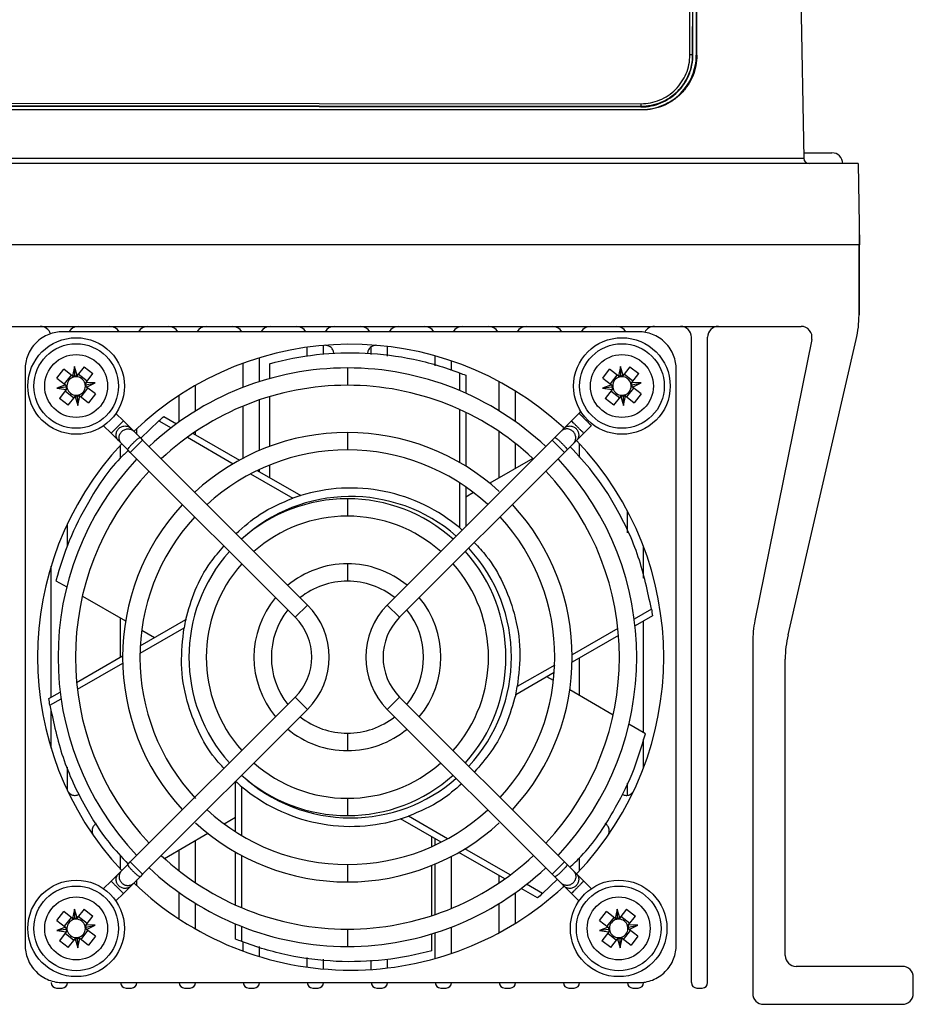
# Model space of a CAD drawing. Header units: millimetres. Extents: x -203 to 471, y -207 to 525.
# Tile 22 of 106: x 226 to 268, y -105 to -59. Entities that reach past the tile are written whole.
import ezdxf

# ---------------------------------------------------------------- set-up
doc = ezdxf.new("R2010")
doc.units = ezdxf.units.MM

msp = doc.modelspace()

# ---------------------------------------------------------------- linework, layer by layer
at = {"color": 7, "linetype": 'Continuous', "lineweight": 25}
for p, q in [((261.518, -3.599), (262.599, -65.559)), ((257.524, -13.295), (257.478, -60.795)), ((257.479, -60.797), (257.525, -13.297)), ((257.488, -60.806), (257.534, -13.306)), ((257.647, -13.305), (257.647, -60.805)), ((257.674, -60.805), (257.674, -13.305)), ((257.353, -60.792), (257.359, -54.85)), ((257.478, -60.795), (257.479, -60.797)), ((257.479, -60.797), (257.488, -60.806)), ((257.647, -60.805), (257.674, -60.805)), ((255.099, -63.169), (160.099, -63.077)), ((160.099, -63.081), (255.099, -63.173)), ((224.13, -63.012), (255.099, -63.042)), ((160.099, -63.098), (255.099, -63.19)), ((255.147, -63.331), (160.147, -63.331)), ((193.406, -63.305), (255.147, -63.305)), ((255.099, -63.169), (255.099, -63.173)), ((255.099, -63.173), (255.099, -63.19)), ((255.147, -63.305), (255.147, -63.331)), ((262.593, -65.305), (263.897, -65.305)), ((265.104, -65.805), (150.191, -65.805)), ((152.696, -65.559), (262.599, -65.559)), ((265.104, -65.805), (265.169, -69.555)), ((265.147, -68.305), (265.169, -68.305)), ((265.169, -69.555), (265.169, -68.305)), ((265.169, -69.555), (150.126, -69.555)), ((265.147, -72.779), (265.147, -69.555)), ((265.169, -72.779), (265.169, -69.555)), ((265.147, -72.779), (265.169, -72.779)), ((152.816, -73.305), (262.479, -73.305)), ((254.993, -73.553), (228.451, -73.553)), ((257.422, -103.555), (257.422, -73.805)), ((258.172, -103.555), (258.172, -73.805)), ((262.969, -73.904), (260.347, -86.869)), ((261.876, -87.52), (265.019, -73.904)), ((239.722, -74.674), (239.722, -74.269)), ((240.472, -74.604), (240.472, -74.184)), ((242.672, -74.601), (242.672, -74.246)), ((243.422, -74.676), (243.422, -74.23)), ((237.522, -75.852), (237.522, -74.755)), ((245.622, -75.129), (245.622, -74.667)), ((226.72, -75.284), (226.72, -101.826)), ((228.185, -75.688), (228.503, -75.282)), ((228.906, -75.598), (228.503, -75.282)), ((229.001, -75.162), (228.906, -75.598)), ((229.124, -75.571), (229.001, -75.162)), ((229.018, -75.605), (229.001, -75.162)), ((229.439, -75.168), (229.124, -75.571)), ((229.439, -75.168), (229.845, -75.485)), ((236.772, -76.116), (236.772, -75.006)), ((237.983, -75.027), (237.983, -75.714)), ((241.572, -75.222), (241.572, -76.022)), ((246.372, -75.342), (246.372, -74.9)), ((253.335, -75.688), (253.653, -75.282)), ((254.056, -75.598), (253.653, -75.282)), ((254.151, -75.162), (254.056, -75.598)), ((254.274, -75.571), (254.151, -75.162)), ((254.168, -75.605), (254.151, -75.162)), ((254.589, -75.168), (254.274, -75.571)), ((254.589, -75.168), (254.995, -75.485)), ((256.724, -101.826), (256.724, -75.284)), ((228.185, -75.688), (228.589, -76.003)), ((228.844, -75.549), (228.527, -75.955)), ((229.578, -75.826), (229.173, -75.509)), ((229.529, -75.888), (229.845, -75.485)), ((246.737, -75.446), (246.737, -76.263)), ((247.024, -75.559), (247.024, -76.388)), ((253.335, -75.688), (253.739, -76.003)), ((253.994, -75.549), (253.677, -75.955)), ((254.728, -75.826), (254.323, -75.509)), ((254.679, -75.888), (254.995, -75.485)), ((228.589, -76.003), (228.183, -76.153)), ((228.623, -76.109), (228.183, -76.153)), ((228.183, -76.153), (228.615, -76.221)), ((228.615, -76.221), (228.3, -76.624)), ((229.301, -76.56), (229.618, -76.155)), ((229.522, -75.999), (229.956, -75.909)), ((229.956, -75.909), (229.529, -75.888)), ((229.556, -76.106), (229.956, -75.909)), ((229.959, -76.421), (229.556, -76.106)), ((234.572, -77.208), (234.572, -76.026)), ((248.572, -77.208), (248.572, -75.86)), ((253.739, -76.003), (253.333, -76.153)), ((253.773, -76.109), (253.333, -76.153)), ((253.333, -76.153), (253.765, -76.221)), ((253.765, -76.221), (253.45, -76.624)), ((254.451, -76.56), (254.768, -76.155)), ((254.672, -75.999), (255.106, -75.909)), ((255.106, -75.909), (254.679, -75.888)), ((254.706, -76.106), (255.106, -75.909)), ((255.109, -76.421), (254.706, -76.106)), ((228.706, -76.942), (228.3, -76.624)), ((228.567, -76.283), (228.972, -76.601)), ((228.706, -76.942), (229.021, -76.538)), ((229.021, -76.538), (229.144, -76.947)), ((229.127, -76.504), (229.144, -76.947)), ((229.144, -76.947), (229.239, -76.512)), ((229.239, -76.512), (229.642, -76.827)), ((229.959, -76.421), (229.642, -76.827)), ((233.822, -77.706), (233.822, -76.485)), ((237.522, -79.022), (237.522, -76.695)), ((237.983, -76.547), (237.983, -78.839)), ((249.322, -77.706), (249.322, -76.294)), ((253.856, -76.942), (253.45, -76.624)), ((253.717, -76.283), (254.122, -76.601)), ((253.856, -76.942), (254.171, -76.538)), ((254.171, -76.538), (254.294, -76.947)), ((254.277, -76.504), (254.294, -76.947)), ((254.294, -76.947), (254.389, -76.512)), ((254.389, -76.512), (254.792, -76.827)), ((255.109, -76.421), (254.792, -76.827)), ((236.772, -79.376), (236.772, -76.978)), ((246.737, -77.136), (246.737, -79.577)), ((230.903, -77.319), (231.249, -77.665)), ((233.119, -77.466), (233.695, -77.798)), ((247.024, -77.27), (247.024, -79.748)), ((251.896, -77.665), (252.247, -77.314)), ((230.683, -78.231), (230.337, -77.885)), ((231.249, -77.665), (231.588, -78.005)), ((231.588, -78.005), (231.723, -78.14)), ((231.872, -78.289), (231.872, -78.016)), ((232.877, -77.657), (232.047, -78.463)), ((232.877, -77.657), (233.446, -77.985)), ((251.421, -78.14), (251.556, -78.005)), ((251.522, -78.039), (251.522, -77.97)), ((251.896, -77.665), (251.556, -78.005)), ((252.813, -77.88), (252.462, -78.231)), ((231.023, -78.571), (230.683, -78.231)), ((231.723, -78.14), (232.018, -78.435)), ((232.018, -78.435), (232.133, -78.549)), ((234.199, -78.42), (236.305, -79.636)), ((234.457, -78.238), (236.594, -79.472)), ((234.572, -78.305), (234.572, -78.159)), ((241.572, -78.197), (241.572, -78.997)), ((248.572, -80.282), (248.572, -78.159)), ((251.012, -78.549), (251.126, -78.435)), ((251.421, -78.14), (251.126, -78.435)), ((252.122, -78.571), (252.462, -78.231)), ((231.158, -78.706), (231.023, -78.571)), ((231.122, -79.36), (231.122, -78.771)), ((231.453, -79.001), (231.158, -78.706)), ((232.133, -78.549), (231.567, -79.115)), ((232.133, -78.549), (239.734, -86.15)), ((243.411, -86.15), (251.012, -78.549)), ((249.322, -79.849), (249.322, -78.706)), ((251.578, -79.115), (251.012, -78.549)), ((251.692, -79.001), (251.987, -78.706)), ((252.122, -78.571), (251.987, -78.706)), ((252.272, -79.349), (252.272, -78.717)), ((231.567, -79.115), (231.453, -79.001)), ((239.168, -86.716), (231.567, -79.115)), ((251.578, -79.115), (243.977, -86.716)), ((250.12, -79.389), (248.13, -80.538)), ((251.692, -79.001), (251.578, -79.115)), ((237.983, -79.697), (237.983, -80.274)), ((237.112, -80.102), (239.059, -81.226)), ((237.418, -79.947), (239.422, -81.104)), ((237.522, -80.008), (237.522, -79.898)), ((246.737, -80.513), (246.737, -82.584)), ((247.024, -80.704), (247.024, -82.537)), ((247.385, -80.968), (247.024, -81.176)), ((241.572, -81.252), (241.572, -82.052)), ((254.472, -82.823), (254.472, -81.808)), ((228.672, -83.432), (228.672, -82.408)), ((246.737, -82.584), (246.866, -82.695)), ((255.222, -84.914), (255.222, -83.472)), ((227.922, -90.4), (227.922, -84.355)), ((241.572, -84.25), (241.572, -85.05)), ((228.137, -85.029), (228.639, -85.318)), ((229.361, -85.735), (231.351, -86.884)), ((239.168, -86.716), (239.734, -86.15)), ((243.411, -86.15), (243.977, -86.716)), ((255.582, -86.343), (254.789, -86.801)), ((255.628, -86.648), (254.827, -87.111)), ((231.122, -88.553), (231.122, -86.752)), ((232.029, -88.029), (234.12, -86.822)), ((255.222, -92.031), (255.222, -86.882)), ((232.017, -88.368), (234.044, -87.197)), ((232.096, -87.314), (232.682, -87.652)), ((254.065, -87.551), (251.927, -88.785)), ((254.035, -87.236), (251.929, -88.452)), ((260.247, -87.861), (260.247, -104.055)), ((229.095, -89.723), (231.215, -88.499)), ((229.128, -90.035), (231.219, -88.828)), ((251.123, -88.918), (249.401, -89.912)), ((252.272, -90.328), (252.272, -88.585)), ((261.747, -102.305), (261.747, -88.644)), ((251.104, -89.26), (249.325, -90.287)), ((251.069, -89.633), (250.763, -89.457)), ((227.817, -90.461), (228.337, -90.161)), ((253.818, -91.221), (251.819, -90.066)), ((227.863, -90.766), (228.378, -90.468)), ((231.567, -97.994), (239.168, -90.393)), ((239.734, -90.959), (239.168, -90.393)), ((243.977, -90.393), (243.411, -90.959)), ((243.977, -90.393), (251.578, -97.994)), ((227.922, -92.755), (227.922, -91.004)), ((239.734, -90.959), (232.133, -98.56)), ((251.012, -98.56), (243.411, -90.959)), ((255.307, -92.08), (254.543, -91.639)), ((241.572, -92.06), (241.572, -92.86)), ((255.222, -93.637), (255.222, -92.334)), ((228.672, -94.701), (228.672, -93.622)), ((236.421, -96.605), (236.421, -94.272)), ((254.472, -94.921), (254.472, -94.36)), ((236.708, -96.781), (236.708, -94.525)), ((241.572, -95.057), (241.572, -95.857)), ((235.89, -96.239), (236.421, -95.933)), ((245.889, -97.082), (244.023, -96.005)), ((246.188, -96.924), (244.386, -95.883)), ((233.141, -97.827), (235.14, -96.673)), ((234.572, -98.95), (234.572, -97)), ((245.461, -97.285), (245.461, -96.835)), ((245.622, -97.212), (245.622, -96.928)), ((233.822, -98.404), (233.822, -97.433)), ((236.421, -99.979), (236.421, -97.54)), ((248.824, -98.776), (246.703, -97.552)), ((249.077, -98.592), (246.986, -97.384)), ((231.122, -98.338), (231.122, -97.704)), ((231.453, -98.109), (231.567, -97.994)), ((231.567, -97.994), (232.133, -98.56)), ((236.708, -100.104), (236.708, -97.699)), ((246.372, -100.131), (246.372, -97.733)), ((251.012, -98.56), (251.578, -97.994)), ((251.578, -97.994), (251.692, -98.109)), ((252.272, -98.392), (252.272, -97.798)), ((231.023, -98.539), (231.158, -98.404)), ((231.453, -98.109), (231.158, -98.404)), ((241.572, -98.112), (241.572, -98.912)), ((245.461, -100.468), (245.461, -98.154)), ((245.622, -100.415), (245.622, -98.087)), ((251.692, -98.109), (251.987, -98.404)), ((251.987, -98.404), (252.122, -98.539)), ((230.337, -99.224), (230.683, -98.878)), ((231.023, -98.539), (230.683, -98.878)), ((231.723, -98.969), (232.018, -98.674)), ((231.872, -99.093), (231.872, -98.82)), ((232.133, -98.56), (232.018, -98.674)), ((248.572, -98.95), (248.572, -98.631)), ((250.567, -99.452), (251.246, -98.794)), ((251.126, -98.674), (251.012, -98.56)), ((251.421, -98.969), (251.126, -98.674)), ((252.122, -98.539), (252.462, -98.878)), ((252.462, -98.878), (252.808, -99.224)), ((231.249, -99.444), (231.588, -99.104)), ((231.723, -98.969), (231.588, -99.104)), ((250.326, -99.644), (249.581, -99.214)), ((250.567, -99.452), (249.827, -99.024)), ((251.556, -99.104), (251.421, -98.969)), ((251.522, -99.14), (251.522, -99.07)), ((251.896, -99.444), (251.556, -99.104)), ((231.249, -99.444), (230.903, -99.79)), ((233.822, -100.624), (233.822, -99.403)), ((249.322, -100.815), (249.322, -99.403)), ((252.242, -99.79), (251.896, -99.444)), ((228.185, -100.688), (228.503, -100.282)), ((228.906, -100.598), (228.503, -100.282)), ((229.001, -100.162), (228.906, -100.598)), ((229.124, -100.571), (229.001, -100.162)), ((229.018, -100.605), (229.001, -100.162)), ((229.439, -100.168), (229.124, -100.571)), ((229.439, -100.168), (229.845, -100.485)), ((234.572, -101.083), (234.572, -99.902)), ((248.572, -101.249), (248.572, -99.902)), ((253.185, -100.688), (253.503, -100.282)), ((253.906, -100.598), (253.503, -100.282)), ((254.001, -100.162), (253.906, -100.598)), ((254.124, -100.571), (254.001, -100.162)), ((254.018, -100.605), (254.001, -100.162)), ((254.439, -100.168), (254.124, -100.571)), ((254.439, -100.168), (254.845, -100.485)), ((228.185, -100.688), (228.589, -101.003)), ((228.844, -100.549), (228.527, -100.955)), ((229.578, -100.826), (229.173, -100.509)), ((229.529, -100.888), (229.845, -100.485)), ((253.185, -100.688), (253.589, -101.003)), ((253.844, -100.549), (253.527, -100.955)), ((254.578, -100.826), (254.173, -100.509)), ((254.529, -100.888), (254.845, -100.485)), ((228.589, -101.003), (228.183, -101.153)), ((228.623, -101.109), (228.183, -101.153)), ((228.183, -101.153), (228.615, -101.221)), ((229.301, -101.56), (229.618, -101.155)), ((229.522, -100.999), (229.956, -100.909)), ((229.956, -100.909), (229.529, -100.888)), ((229.556, -101.106), (229.956, -100.909)), ((229.959, -101.421), (229.556, -101.106)), ((236.421, -101.55), (236.421, -100.852)), ((236.708, -101.663), (236.708, -100.968)), ((241.572, -101.087), (241.572, -101.887)), ((246.372, -102.21), (246.372, -100.993)), ((253.589, -101.003), (253.183, -101.153)), ((253.623, -101.109), (253.183, -101.153)), ((253.183, -101.153), (253.615, -101.221)), ((254.301, -101.56), (254.618, -101.155)), ((254.522, -100.999), (254.956, -100.909)), ((254.956, -100.909), (254.529, -100.888)), ((254.556, -101.106), (254.956, -100.909)), ((254.959, -101.421), (254.556, -101.106)), ((228.615, -101.221), (228.3, -101.624)), ((228.706, -101.942), (228.3, -101.624)), ((228.567, -101.283), (228.972, -101.601)), ((228.706, -101.942), (229.021, -101.538)), ((229.021, -101.538), (229.144, -101.947)), ((229.127, -101.504), (229.144, -101.947)), ((229.144, -101.947), (229.239, -101.512)), ((229.239, -101.512), (229.642, -101.827)), ((229.959, -101.421), (229.642, -101.827)), ((245.461, -102.083), (245.461, -101.307)), ((245.622, -102.442), (245.622, -101.257)), ((253.615, -101.221), (253.3, -101.624)), ((253.706, -101.942), (253.3, -101.624)), ((253.567, -101.283), (253.972, -101.601)), ((253.706, -101.942), (254.021, -101.538)), ((254.021, -101.538), (254.144, -101.947)), ((254.127, -101.504), (254.144, -101.947)), ((254.144, -101.947), (254.239, -101.512)), ((254.239, -101.512), (254.642, -101.827)), ((254.959, -101.421), (254.642, -101.827)), ((236.772, -102.104), (236.772, -101.682)), ((237.522, -102.355), (237.522, -101.895)), ((239.722, -102.84), (239.722, -102.404)), ((240.472, -102.925), (240.472, -102.478)), ((242.672, -102.948), (242.672, -102.523)), ((243.422, -102.879), (243.422, -102.478)), ((267.147, -102.805), (262.247, -102.805)), ((267.647, -104.055), (267.647, -103.305)), ((228.172, -103.805), (228.422, -103.805)), ((228.451, -103.557), (254.993, -103.557)), ((231.372, -103.805), (231.622, -103.805)), ((234.072, -103.805), (234.322, -103.805)), ((237.022, -103.805), (237.272, -103.805)), ((239.972, -103.805), (240.222, -103.805)), ((242.922, -103.805), (243.172, -103.805)), ((245.872, -103.805), (246.122, -103.805)), ((248.822, -103.805), (249.072, -103.805)), ((251.772, -103.805), (252.022, -103.805)), ((254.722, -103.805), (254.972, -103.805)), ((257.672, -103.805), (257.922, -103.805)), ((260.747, -104.555), (267.147, -104.555))]:
    msp.add_line(p, q, dxfattribs=at)
at = {"color": 7, "linetype": 'Continuous', "lineweight": 25, "flags": 128}
for points in [[(255.099, -63.042), (255.099, -63.067), (255.099, -63.09), (255.099, -63.112), (255.099, -63.131), (255.099, -63.147), (255.099, -63.159), (255.099, -63.166), (255.099, -63.169)], [(252.325, -77.217), (252.303, -77.25), (252.247, -77.314)]]:
    msp.add_lwpolyline(points, dxfattribs=at)
at = {"color": 7, "linetype": 'Continuous', "lineweight": 25}
for centre, radius in [((229.072, -76.055), 2.225), ((254.222, -76.055), 2.225), ((229.072, -76.055), 1.95), ((254.222, -76.055), 1.95), ((229.072, -76.055), 1.45), ((254.222, -76.055), 1.45), ((229.072, -101.055), 2.225), ((254.072, -101.055), 2.225), ((229.072, -101.055), 1.95), ((254.072, -101.055), 1.95), ((229.072, -101.055), 1.45), ((254.072, -101.055), 1.45)]:
    msp.add_circle(centre, radius, dxfattribs=at)
for centre, radius, start, end in [((257.382, -62.621), 1.829, 86.9951, 90.9116), ((263.897, -65.805), 0.5, 0, 90), ((262.849, -65.555), 0.25, 181, 270), ((260.147, -72.779), 5, 346.9991, 0), ((227.422, -73.805), 0.5, 18.7191, 90), ((229.172, -73.805), 0.5, 90, 149.7348), ((230.622, -73.805), 0.5, 30.2652, 90), ((232.372, -73.805), 0.5, 90, 149.7348), ((233.322, -73.805), 0.5, 30.2652, 90), ((235.072, -73.805), 0.5, 90, 149.7348), ((236.272, -73.805), 0.5, 30.2652, 90), ((238.022, -73.805), 0.5, 90, 149.7348), ((239.222, -73.805), 0.5, 30.2652, 90), ((240.972, -73.805), 0.5, 90, 149.7348), ((242.172, -73.805), 0.5, 30.2652, 90), ((243.922, -73.805), 0.5, 90, 149.7348), ((245.122, -73.805), 0.5, 30.2652, 90), ((246.872, -73.805), 0.5, 90, 149.7348), ((248.072, -73.805), 0.5, 30.2652, 90), ((249.822, -73.805), 0.5, 90, 149.7348), ((251.022, -73.805), 0.5, 30.2652, 90), ((252.772, -73.805), 0.5, 90, 149.7348), ((253.972, -73.805), 0.5, 30.2652, 90), ((255.722, -73.805), 0.5, 90, 152.8062), ((256.922, -73.805), 0.5, 0, 90), ((258.672, -73.805), 0.5, 90, 180), ((262.479, -73.805), 0.5, 348.565, 90), ((241.722, -88.555), 14.425, 47.2051, 133.8324), ((241.572, -88.555), 13.333, 90, 133.2808), ((241.572, -88.555), 13.333, 46.7192, 90), ((229.072, -76.055), 0.426, 104.7259, 179.2081), ((229.072, -76.055), 0.426, 89.2081, 104.7259), ((229.072, -76.055), 0.425, 14.7259, 89.2081), ((254.222, -76.055), 0.426, 104.7259, 179.2081), ((254.222, -76.055), 0.426, 89.2081, 104.7259), ((254.222, -76.055), 0.426, 14.7259, 89.2081), ((229.072, -76.055), 0.426, 179.2081, 194.7259), ((229.072, -76.055), 0.425, 194.7259, 269.2081), ((229.072, -76.055), 0.426, 284.7259, 359.2081), ((229.072, -76.055), 0.426, 359.2081, 14.7259), ((241.572, -88.555), 12.533, 90, 133.171), ((241.572, -88.555), 12.533, 46.9996, 90), ((254.222, -76.055), 0.425, 179.2081, 194.7259), ((254.222, -76.055), 0.426, 194.7259, 269.2081), ((254.222, -76.055), 0.425, 284.7259, 359.2081), ((254.222, -76.055), 0.425, 359.2081, 14.7259), ((229.072, -76.055), 0.425, 269.2081, 284.7259), ((254.222, -76.055), 0.426, 269.2081, 284.7259), ((241.572, -88.555), 10.358, 90, 132.7867), ((241.572, -88.555), 10.357, 47.4807, 90), ((241.722, -88.555), 14.425, 137.0105, 222.9895), ((241.722, -88.555), 14.425, 316.1676, 43.8324), ((241.572, -88.555), 13.333, 136.681, 223.319), ((241.572, -88.555), 9.558, 90, 132.6014), ((241.572, -88.555), 9.558, 47.3986, 90), ((241.572, -88.555), 13.333, 316.7192, 43.2808), ((241.572, -88.555), 12.533, 136.829, 223.171), ((241.572, -88.555), 12.532, 316.829, 43.171), ((241.722, -88.555), 7.407, 48.9174, 132.7259), ((241.572, -88.555), 10.358, 137.2133, 222.7867), ((241.572, -88.555), 7.303, 90, 131.86), ((241.572, -88.555), 7.302, 48.14, 90), ((241.572, -88.555), 10.357, 317.2133, 42.7867), ((241.572, -88.555), 9.558, 137.3986, 222.9113), ((241.572, -88.555), 6.503, 90, 131.4732), ((241.572, -88.555), 6.503, 48.5268, 90), ((241.572, -88.555), 9.558, 317.3986, 42.6014), ((241.572, -88.555), 7.303, 138.14, 221.86), ((241.572, -88.555), 7.302, 318.14, 41.86), ((241.722, -88.555), 7.407, 317.2741, 42.7259), ((241.572, -88.555), 6.503, 138.5268, 221.4732), ((241.572, -88.555), 4.305, 90, 129.6687), ((241.572, -88.555), 4.305, 50.3313, 90), ((241.572, -88.555), 6.502, 318.5268, 41.4732), ((241.572, -88.555), 3.505, 90, 128.447), ((241.572, -88.555), 3.505, 51.553, 90), ((241.572, -88.555), 4.305, 140.3313, 219.6687), ((237.33, -88.555), 3.4, 315, 45), ((245.815, -88.555), 3.4, 135, 225), ((241.572, -88.555), 4.305, 320.3313, 39.6687), ((241.572, -88.555), 3.505, 141.553, 218.447), ((241.572, -88.555), 3.505, 321.553, 38.447), ((237.33, -88.555), 2.6, 315, 45), ((245.815, -88.555), 2.6, 135, 225), ((265.247, -87.861), 5, 168.565, 180), ((266.747, -88.644), 5, 166.9991, 180), ((241.572, -88.555), 3.505, 231.553, 270), ((241.572, -88.555), 3.505, 270, 308.447), ((241.572, -88.555), 4.305, 230.3313, 270), ((241.572, -88.555), 4.305, 270, 309.6687), ((241.572, -88.555), 6.503, 228.5268, 270), ((241.572, -88.555), 6.503, 270, 311.4732), ((241.722, -88.555), 7.407, 227.2741, 270), ((241.572, -88.555), 7.303, 228.14, 270), ((241.572, -88.555), 7.303, 270, 311.86), ((241.722, -88.555), 7.407, 270, 311.0826), ((241.572, -88.555), 9.558, 227.3986, 270), ((241.572, -88.555), 9.558, 270, 312.6014), ((241.572, -88.555), 10.358, 227.4807, 270), ((241.572, -88.555), 10.358, 270, 312.5193), ((241.572, -88.555), 12.533, 226.829, 270), ((241.572, -88.555), 12.533, 270, 313.171), ((241.572, -88.555), 13.333, 226.6229, 270), ((241.572, -88.555), 13.332, 270, 313.2808), ((241.722, -88.555), 14.425, 226.1676, 270), ((241.722, -88.555), 14.425, 270, 312.7949), ((229.072, -101.055), 0.426, 104.7259, 179.2081), ((229.072, -101.055), 0.426, 89.2081, 104.7259), ((229.072, -101.055), 0.426, 14.7259, 89.2081), ((254.072, -101.055), 0.426, 104.7259, 179.2081), ((254.072, -101.055), 0.426, 89.2081, 104.7259), ((254.072, -101.055), 0.426, 14.7259, 89.2081), ((229.072, -101.055), 0.426, 179.2081, 194.7259), ((229.072, -101.055), 0.426, 194.7259, 269.2081), ((229.072, -101.055), 0.425, 284.7259, 359.2081), ((229.072, -101.055), 0.425, 359.2081, 14.7259), ((254.072, -101.055), 0.426, 179.2081, 194.7259), ((254.072, -101.055), 0.426, 194.7259, 269.2081), ((254.072, -101.055), 0.426, 284.7259, 359.2081), ((254.072, -101.055), 0.426, 359.2081, 14.7259), ((229.072, -101.055), 0.425, 269.2081, 284.7259), ((254.072, -101.055), 0.425, 269.2081, 284.7259), ((262.247, -102.305), 0.5, 180, 270), ((267.147, -103.305), 0.5, 0, 90), ((228.172, -103.555), 0.25, 180, 270), ((228.422, -103.555), 0.25, 270, 359.542), ((231.372, -103.555), 0.25, 180.458, 270), ((231.622, -103.555), 0.25, 270, 359.542), ((234.072, -103.555), 0.25, 180.458, 270), ((234.322, -103.555), 0.25, 270, 359.542), ((237.022, -103.555), 0.25, 180.458, 270), ((237.272, -103.555), 0.25, 270, 359.542), ((239.972, -103.555), 0.25, 180.458, 270), ((240.222, -103.555), 0.25, 270, 359.542), ((242.922, -103.555), 0.25, 180.458, 270), ((243.172, -103.555), 0.25, 270, 359.542), ((245.872, -103.555), 0.25, 180, 270), ((246.122, -103.555), 0.25, 270, 0), ((248.822, -103.555), 0.25, 180, 270), ((249.072, -103.555), 0.25, 270, 0), ((251.772, -103.555), 0.25, 180.458, 270), ((252.022, -103.555), 0.25, 270, 359.542), ((254.722, -103.555), 0.25, 180.458, 270), ((254.972, -103.555), 0.25, 270, 0), ((257.672, -103.555), 0.25, 180, 270), ((257.922, -103.555), 0.25, 270, 0), ((260.747, -104.055), 0.5, 180, 270), ((267.147, -104.055), 0.5, 270, 0)]:
    msp.add_arc(centre, radius, start, end, dxfattribs=at)
for centre, major_axis, start_param, end_param in [((228.94, -76.026), (0.439, -0.095), 1.598292, 1.849078), ((229.209, -76.013), (0.452, 0.136), 1.474615, 1.710074), ((254.09, -76.026), (0.439, -0.095), 1.598292, 1.849078), ((254.359, -76.013), (0.452, 0.136), 1.474615, 1.710074), ((229.024, -75.923), (-0.161, 0.435), 1.407727, 1.648793), ((229.051, -76.191), (0.07, 0.452), 1.537537, 1.78272), ((229.079, -75.912), (0.023, 0.472), 4.573111, 4.80857), ((229.132, -76.177), (-0.198, 0.403), 4.434107, 4.684893), ((254.174, -75.923), (-0.161, 0.435), 1.407727, 1.648793), ((254.201, -76.191), (0.07, 0.452), 1.537537, 1.78272), ((254.229, -75.912), (0.023, 0.472), 4.573111, 4.80857), ((254.282, -76.177), (-0.198, 0.403), 4.434107, 4.684893), ((228.935, -76.096), (0.452, 0.136), 4.616208, 4.851666), ((229.205, -76.083), (0.439, -0.095), 4.739885, 4.990671), ((254.085, -76.096), (0.452, 0.136), 4.616208, 4.851666), ((254.355, -76.083), (0.439, -0.095), 4.739885, 4.990671), ((228.94, -101.026), (0.439, -0.095), 1.598292, 1.849078), ((229.209, -101.013), (0.452, 0.136), 1.474615, 1.710074), ((253.94, -101.026), (0.439, -0.095), 1.598292, 1.849078), ((254.209, -101.013), (0.452, 0.136), 1.474615, 1.710074), ((229.024, -100.923), (-0.161, 0.435), 1.407727, 1.648793), ((229.051, -101.191), (0.07, 0.452), 1.537537, 1.78272), ((229.079, -100.912), (0.023, 0.472), 4.573111, 4.80857), ((229.132, -101.177), (-0.198, 0.403), 4.434107, 4.684893), ((254.024, -100.923), (-0.161, 0.435), 1.407727, 1.648793), ((254.051, -101.191), (0.07, 0.452), 1.537537, 1.78272), ((254.079, -100.912), (0.023, 0.472), 4.573111, 4.80857), ((254.132, -101.177), (-0.198, 0.403), 4.434107, 4.684893), ((228.935, -101.096), (0.452, 0.136), 4.616208, 4.851666), ((229.205, -101.083), (0.439, -0.095), 4.739885, 4.990671), ((253.935, -101.096), (0.452, 0.136), 4.616208, 4.851666), ((254.205, -101.083), (0.439, -0.095), 4.739885, 4.990671)]:
    msp.add_ellipse(centre, major_axis=major_axis, ratio=0.953027, start_param=start_param, end_param=end_param, dxfattribs=at)
for points, knots in [([(255.099, -63.042), (255.248, -63.042), (255.394, -63.028), (255.683, -62.971), (255.827, -62.927), (256.099, -62.815), (256.229, -62.745), (256.476, -62.58), (256.589, -62.487), (256.797, -62.28), (256.892, -62.164), (257.055, -61.919), (257.124, -61.79), (257.237, -61.518), (257.281, -61.375), (257.338, -61.087), (257.353, -60.941), (257.353, -60.792)], [0, 0, 0, 0, 0.125, 0.125, 0.25, 0.25, 0.375, 0.375, 0.5, 0.5, 0.625, 0.625, 0.75, 0.75, 0.875, 0.875, 1, 1, 1, 1]), ([(257.478, -60.795), (257.478, -60.872), (257.474, -60.951), (257.459, -61.105), (257.447, -61.181), (257.402, -61.409), (257.356, -61.56), (257.237, -61.847), (257.164, -61.983), (256.992, -62.241), (256.892, -62.363), (256.673, -62.582), (256.554, -62.681), (256.294, -62.854), (256.156, -62.928), (255.869, -63.047), (255.719, -63.093), (255.412, -63.154), (255.256, -63.17), (255.099, -63.169)], [0, 0, 0, 0, 0.0625, 0.0625, 0.125, 0.125, 0.25, 0.25, 0.375, 0.375, 0.5, 0.5, 0.625, 0.625, 0.75, 0.75, 0.875, 0.875, 1, 1, 1, 1]), ([(255.099, -63.173), (255.41, -63.173), (255.721, -63.112), (256.153, -62.933), (256.29, -62.86), (256.548, -62.688), (256.671, -62.588), (256.89, -62.369), (256.989, -62.249), (257.163, -61.99), (257.237, -61.852), (257.416, -61.423), (257.479, -61.109), (257.479, -60.797)], [0, 0, 0, 0, 0.25, 0.25, 0.375, 0.375, 0.5, 0.5, 0.625, 0.625, 0.75, 0.75, 1, 1, 1, 1]), ([(255.099, -63.19), (255.411, -63.191), (255.724, -63.129), (256.157, -62.95), (256.294, -62.877), (256.554, -62.704), (256.677, -62.603), (256.897, -62.383), (256.996, -62.263), (257.171, -62.003), (257.245, -61.864), (257.424, -61.434), (257.488, -61.119), (257.488, -60.806)], [0, 0, 0, 0, 0.25, 0.25, 0.375, 0.375, 0.5, 0.5, 0.625, 0.625, 0.75, 0.75, 1, 1, 1, 1]), ([(257.674, -60.805), (257.674, -60.972), (257.657, -61.135), (257.593, -61.457), (257.546, -61.615), (257.419, -61.923), (257.341, -62.068), (257.204, -62.274), (257.155, -62.34), (257.05, -62.469), (256.994, -62.531), (256.818, -62.707), (256.691, -62.811), (256.417, -62.995), (256.268, -63.074), (255.964, -63.201), (255.807, -63.249), (255.481, -63.314), (255.314, -63.331), (255.147, -63.331)], [0, 0, 0, 0, 0.125, 0.125, 0.25, 0.25, 0.375, 0.375, 0.4375, 0.4375, 0.5, 0.5, 0.625, 0.625, 0.75, 0.75, 0.875, 0.875, 1, 1, 1, 1]), ([(255.147, -63.305), (255.475, -63.305), (255.802, -63.24), (256.406, -62.989), (256.684, -62.804), (257.147, -62.341), (257.332, -62.064), (257.582, -61.459), (257.647, -61.132), (257.647, -60.805)], [0, 0, 0, 0, 0.392699, 0.392699, 0.785398, 0.785398, 1.178097, 1.178097, 1.570796, 1.570796, 1.570796, 1.570796]), ([(228.451, -73.553), (228.247, -73.553), (228.027, -73.59), (227.601, -73.759), (227.396, -73.891), (227.058, -74.229), (226.926, -74.433), (226.758, -74.86), (226.72, -75.08), (226.72, -75.284)], [0, 0, 0, 0, 0.25, 0.25, 0.5, 0.5, 0.75, 0.75, 1, 1, 1, 1]), ([(256.724, -75.284), (256.724, -75.08), (256.687, -74.86), (256.519, -74.433), (256.386, -74.229), (256.048, -73.891), (255.844, -73.759), (255.418, -73.59), (255.197, -73.553), (254.993, -73.553)], [0, 0, 0, 0, 0.25, 0.25, 0.5, 0.5, 0.75, 0.75, 1, 1, 1, 1]), ([(240.943, -74.568), (240.943, -74.52), (240.934, -74.468), (240.892, -74.368), (240.859, -74.32), (240.775, -74.243), (240.724, -74.214), (240.621, -74.181), (240.568, -74.176), (240.52, -74.18)], [0, 0, 0, 0, 0.25, 0.25, 0.5, 0.5, 0.75, 0.75, 1, 1, 1, 1]), ([(242.925, -74.18), (242.877, -74.176), (242.824, -74.181), (242.721, -74.214), (242.67, -74.243), (242.586, -74.32), (242.553, -74.368), (242.511, -74.468), (242.502, -74.52), (242.502, -74.568)], [0, 0, 0, 0, 0.25, 0.25, 0.5, 0.5, 0.75, 0.75, 1, 1, 1, 1]), ([(237.983, -75.027), (238.687, -74.832), (239.415, -74.69), (240.895, -74.524), (241.646, -74.5), (243.142, -74.571), (243.887, -74.667), (245.344, -74.974), (246.055, -75.185), (246.737, -75.446)], [0, 0, 0, 0, 0.25, 0.25, 0.5, 0.5, 0.75, 0.75, 1, 1, 1, 1]), ([(252.247, -77.314), (252.247, -77.314), (252.253, -77.321), (252.28, -77.348), (252.302, -77.37), (252.357, -77.425), (252.391, -77.458), (252.46, -77.528), (252.496, -77.564), (252.563, -77.631), (252.599, -77.667), (252.669, -77.736), (252.702, -77.77), (252.757, -77.825), (252.779, -77.847), (252.806, -77.874), (252.813, -77.88), (252.813, -77.88)], [0, 0, 0, 0, 0.125, 0.125, 0.25, 0.25, 0.375, 0.375, 0.5, 0.5, 0.625, 0.625, 0.75, 0.75, 0.875, 0.875, 1, 1, 1, 1]), ([(230.683, -78.231), (230.683, -78.231), (230.689, -78.225), (230.717, -78.197), (230.738, -78.176), (230.793, -78.12), (230.827, -78.087), (230.897, -78.017), (230.932, -77.981), (230.999, -77.915), (231.035, -77.879), (231.105, -77.809), (231.138, -77.776), (231.193, -77.72), (231.215, -77.699), (231.243, -77.671), (231.249, -77.665), (231.249, -77.665)], [0, 0, 0, 0, 0.125, 0.125, 0.25, 0.25, 0.375, 0.375, 0.5, 0.5, 0.625, 0.625, 0.75, 0.75, 0.875, 0.875, 1, 1, 1, 1]), ([(231.023, -78.571), (230.991, -78.539), (230.963, -78.499), (230.924, -78.405), (230.914, -78.351), (230.916, -78.243), (230.929, -78.189), (230.972, -78.093), (231.003, -78.052), (231.069, -77.985), (231.111, -77.955), (231.207, -77.911), (231.261, -77.898), (231.369, -77.896), (231.422, -77.906), (231.516, -77.945), (231.557, -77.973), (231.588, -78.005)], [0, 0, 0, 0, 0.125, 0.125, 0.25, 0.25, 0.375, 0.375, 0.5, 0.5, 0.625, 0.625, 0.75, 0.75, 0.875, 0.875, 1, 1, 1, 1]), ([(231.158, -78.706), (231.126, -78.674), (231.098, -78.634), (231.059, -78.54), (231.049, -78.486), (231.051, -78.378), (231.064, -78.324), (231.107, -78.228), (231.138, -78.187), (231.204, -78.12), (231.246, -78.09), (231.342, -78.046), (231.396, -78.033), (231.504, -78.031), (231.557, -78.041), (231.651, -78.08), (231.692, -78.108), (231.723, -78.14)], [0, 0, 0, 0, 0.125, 0.125, 0.25, 0.25, 0.375, 0.375, 0.5, 0.5, 0.625, 0.625, 0.75, 0.75, 0.875, 0.875, 1, 1, 1, 1]), ([(251.987, -78.706), (252.019, -78.674), (252.047, -78.634), (252.086, -78.54), (252.096, -78.486), (252.094, -78.378), (252.081, -78.324), (252.037, -78.228), (252.007, -78.187), (251.941, -78.12), (251.899, -78.09), (251.803, -78.046), (251.749, -78.033), (251.641, -78.031), (251.587, -78.041), (251.493, -78.08), (251.453, -78.108), (251.421, -78.14)], [0, 0, 0, 0, 0.125, 0.125, 0.25, 0.25, 0.375, 0.375, 0.5, 0.5, 0.625, 0.625, 0.75, 0.75, 0.875, 0.875, 1, 1, 1, 1]), ([(251.556, -78.005), (251.588, -77.973), (251.628, -77.945), (251.722, -77.906), (251.776, -77.896), (251.884, -77.898), (251.938, -77.911), (252.034, -77.955), (252.076, -77.985), (252.142, -78.052), (252.172, -78.093), (252.216, -78.189), (252.229, -78.243), (252.231, -78.351), (252.221, -78.405), (252.182, -78.499), (252.154, -78.539), (252.122, -78.571)], [0, 0, 0, 0, 0.125, 0.125, 0.25, 0.25, 0.375, 0.375, 0.5, 0.5, 0.625, 0.625, 0.75, 0.75, 0.875, 0.875, 1, 1, 1, 1]), ([(252.462, -78.231), (252.462, -78.231), (252.456, -78.225), (252.428, -78.197), (252.407, -78.176), (252.351, -78.12), (252.318, -78.087), (252.248, -78.017), (252.212, -77.981), (252.146, -77.915), (252.11, -77.879), (252.04, -77.809), (252.007, -77.776), (251.951, -77.72), (251.93, -77.699), (251.902, -77.671), (251.896, -77.665), (251.896, -77.665)], [0, 0, 0, 0, 0.125, 0.125, 0.25, 0.25, 0.375, 0.375, 0.5, 0.5, 0.625, 0.625, 0.75, 0.75, 0.875, 0.875, 1, 1, 1, 1]), ([(231.453, -79.001), (231.449, -78.996), (231.45, -78.986), (231.469, -78.95), (231.486, -78.924), (231.535, -78.862), (231.565, -78.825), (231.631, -78.752), (231.667, -78.716), (231.733, -78.649), (231.77, -78.614), (231.843, -78.548), (231.879, -78.517), (231.942, -78.469), (231.967, -78.451), (232.004, -78.432), (232.014, -78.431), (232.018, -78.435)], [0, 0, 0, 0, 0.125, 0.125, 0.25, 0.25, 0.375, 0.375, 0.5, 0.5, 0.625, 0.625, 0.75, 0.75, 0.875, 0.875, 1, 1, 1, 1]), ([(251.126, -78.435), (251.131, -78.431), (251.141, -78.432), (251.178, -78.451), (251.203, -78.469), (251.265, -78.517), (251.302, -78.548), (251.375, -78.614), (251.411, -78.649), (251.478, -78.716), (251.513, -78.752), (251.58, -78.825), (251.61, -78.862), (251.659, -78.924), (251.676, -78.95), (251.695, -78.986), (251.696, -78.996), (251.692, -79.001)], [0, 0, 0, 0, 0.125, 0.125, 0.25, 0.25, 0.375, 0.375, 0.5, 0.5, 0.625, 0.625, 0.75, 0.75, 0.875, 0.875, 1, 1, 1, 1]), ([(255.582, -86.343), (255.409, -85.53), (255.058, -83.88), (254.072, -81.784), (252.991, -80.096), (252.188, -79.233), (251.837, -78.856)], [0, 0, 0, 0, 0.288874, 0.585817, 0.819096, 1, 1, 1, 1]), ([(231.462, -79.03), (231.339, -79.146), (230.597, -79.848), (229.694, -81.252), (228.705, -83.145), (228.325, -84.405), (228.137, -85.029)], [0, 0, 0, 0, 0.0723179, 0.4353894, 0.7206196, 1, 1, 1, 1]), ([(246.737, -82.584), (246.261, -82.184), (245.721, -81.829), (244.549, -81.259), (243.917, -81.043), (242.619, -80.781), (241.953, -80.734), (240.651, -80.804), (240.016, -80.921), (239.422, -81.104)], [0, 0, 0, 0, 0.25, 0.25, 0.5, 0.5, 0.75, 0.75, 1, 1, 1, 1]), ([(236.44, -82.857), (236.799, -82.54), (237.578, -81.849), (238.539, -81.445), (239.059, -81.226)], [0, 0, 0, 0, 0.459463, 1, 1, 1, 1]), ([(234.12, -86.822), (234.251, -86.367), (234.518, -85.443), (235.131, -84.292), (235.669, -83.679), (235.885, -83.433)], [0, 0, 0, 0, 0.3676196, 0.7462009, 1, 1, 1, 1]), ([(247.418, -83.275), (247.609, -83.476), (248.137, -84.031), (248.773, -85.132), (249.325, -86.592), (249.591, -88.222), (249.464, -89.355), (249.401, -89.912)], [0, 0, 0, 0, 0.115722, 0.319334, 0.525429, 0.766392, 1, 1, 1, 1]), ([(235.885, -93.676), (235.744, -93.526), (235.267, -93.02), (234.674, -91.975), (234.12, -90.518), (233.854, -88.887), (233.981, -87.754), (234.044, -87.197)], [0, 0, 0, 0, 0.088764, 0.298583, 0.510962, 0.75927, 1, 1, 1, 1]), ([(249.325, -90.287), (249.194, -90.743), (248.928, -91.667), (248.275, -92.878), (247.688, -93.542), (247.424, -93.841)], [0, 0, 0, 0, 0.348394, 0.707177, 1, 1, 1, 1]), ([(227.863, -90.766), (228.035, -91.58), (228.386, -93.23), (229.374, -95.324), (230.414, -96.959), (231.17, -97.774), (231.474, -98.102)], [0, 0, 0, 0, 0.2959012, 0.600068, 0.8390223, 1, 1, 1, 1]), ([(251.82, -98.237), (251.999, -98.069), (252.8, -97.319), (253.753, -95.858), (254.74, -93.964), (255.12, -92.704), (255.307, -92.08)], [0, 0, 0, 0, 0.101267, 0.453009, 0.729338, 1, 1, 1, 1]), ([(246.838, -94.386), (246.532, -94.654), (245.804, -95.294), (244.907, -95.666), (244.386, -95.883)], [0, 0, 0, 0, 0.419544, 1, 1, 1, 1]), ([(228.672, -94.701), (228.693, -94.744), (228.723, -94.787), (228.804, -94.86), (228.854, -94.89), (228.963, -94.924), (229.021, -94.928), (229.129, -94.915), (229.179, -94.896), (229.22, -94.873)], [0, 0, 0, 0, 0.25, 0.25, 0.5, 0.5, 0.75, 0.75, 1, 1, 1, 1]), ([(236.708, -94.525), (237.184, -94.925), (237.724, -95.28), (238.896, -95.851), (239.528, -96.066), (240.826, -96.328), (241.492, -96.376), (242.794, -96.305), (243.429, -96.188), (244.023, -96.005)], [0, 0, 0, 0, 0.25, 0.25, 0.5, 0.5, 0.75, 0.75, 1, 1, 1, 1]), ([(254.225, -94.873), (254.266, -94.896), (254.316, -94.915), (254.424, -94.928), (254.482, -94.924), (254.591, -94.89), (254.641, -94.86), (254.722, -94.787), (254.752, -94.744), (254.772, -94.701)], [0, 0, 0, 0, 0.25, 0.25, 0.5, 0.5, 0.75, 0.75, 1, 1, 1, 1]), ([(230, -96.223), (229.958, -96.247), (229.918, -96.281), (229.852, -96.367), (229.827, -96.42), (229.802, -96.531), (229.802, -96.589), (229.825, -96.696), (229.847, -96.744), (229.874, -96.783)], [0, 0, 0, 0, 0.25, 0.25, 0.5, 0.5, 0.75, 0.75, 1, 1, 1, 1]), ([(253.57, -96.783), (253.598, -96.744), (253.62, -96.696), (253.643, -96.589), (253.643, -96.531), (253.618, -96.42), (253.593, -96.367), (253.527, -96.281), (253.486, -96.247), (253.445, -96.223)], [0, 0, 0, 0, 0.25, 0.25, 0.5, 0.5, 0.75, 0.75, 1, 1, 1, 1]), ([(231.158, -98.404), (231.126, -98.435), (231.098, -98.476), (231.059, -98.57), (231.049, -98.623), (231.051, -98.731), (231.064, -98.785), (231.107, -98.881), (231.138, -98.923), (231.204, -98.989), (231.246, -99.02), (231.342, -99.063), (231.396, -99.076), (231.504, -99.078), (231.557, -99.068), (231.651, -99.029), (231.692, -99.001), (231.723, -98.969)], [0, 0, 0, 0, 0.125, 0.125, 0.25, 0.25, 0.375, 0.375, 0.5, 0.5, 0.625, 0.625, 0.75, 0.75, 0.875, 0.875, 1, 1, 1, 1]), ([(232.018, -98.674), (232.014, -98.678), (232.004, -98.677), (231.967, -98.658), (231.942, -98.641), (231.879, -98.592), (231.843, -98.562), (231.77, -98.496), (231.733, -98.46), (231.667, -98.394), (231.631, -98.357), (231.565, -98.284), (231.535, -98.248), (231.486, -98.185), (231.469, -98.16), (231.45, -98.123), (231.449, -98.113), (231.453, -98.109)], [0, 0, 0, 0, 0.125, 0.125, 0.25, 0.25, 0.375, 0.375, 0.5, 0.5, 0.625, 0.625, 0.75, 0.75, 0.875, 0.875, 1, 1, 1, 1]), ([(251.692, -98.109), (251.696, -98.113), (251.695, -98.123), (251.676, -98.16), (251.659, -98.185), (251.61, -98.248), (251.58, -98.284), (251.513, -98.357), (251.478, -98.394), (251.411, -98.46), (251.375, -98.496), (251.302, -98.562), (251.265, -98.592), (251.203, -98.641), (251.178, -98.658), (251.141, -98.677), (251.131, -98.678), (251.126, -98.674)], [0, 0, 0, 0, 0.125, 0.125, 0.25, 0.25, 0.375, 0.375, 0.5, 0.5, 0.625, 0.625, 0.75, 0.75, 0.875, 0.875, 1, 1, 1, 1]), ([(251.987, -98.404), (252.019, -98.435), (252.047, -98.476), (252.086, -98.57), (252.096, -98.623), (252.094, -98.731), (252.081, -98.785), (252.037, -98.881), (252.007, -98.923), (251.941, -98.989), (251.899, -99.02), (251.803, -99.063), (251.749, -99.076), (251.641, -99.078), (251.587, -99.068), (251.493, -99.029), (251.453, -99.001), (251.421, -98.969)], [0, 0, 0, 0, 0.125, 0.125, 0.25, 0.25, 0.375, 0.375, 0.5, 0.5, 0.625, 0.625, 0.75, 0.75, 0.875, 0.875, 1, 1, 1, 1]), ([(230.683, -98.878), (230.683, -98.878), (230.689, -98.884), (230.717, -98.912), (230.738, -98.934), (230.793, -98.989), (230.827, -99.022), (230.897, -99.092), (230.932, -99.128), (230.999, -99.195), (231.035, -99.231), (231.105, -99.3), (231.138, -99.334), (231.193, -99.389), (231.215, -99.41), (231.243, -99.438), (231.249, -99.444), (231.249, -99.444)], [0, 0, 0, 0, 0.125, 0.125, 0.25, 0.25, 0.375, 0.375, 0.5, 0.5, 0.625, 0.625, 0.75, 0.75, 0.875, 0.875, 1, 1, 1, 1]), ([(231.588, -99.104), (231.557, -99.136), (231.516, -99.164), (231.422, -99.203), (231.369, -99.213), (231.261, -99.211), (231.207, -99.198), (231.111, -99.155), (231.069, -99.124), (231.003, -99.058), (230.972, -99.016), (230.929, -98.92), (230.916, -98.866), (230.914, -98.758), (230.924, -98.705), (230.963, -98.611), (230.991, -98.57), (231.023, -98.539)], [0, 0, 0, 0, 0.125, 0.125, 0.25, 0.25, 0.375, 0.375, 0.5, 0.5, 0.625, 0.625, 0.75, 0.75, 0.875, 0.875, 1, 1, 1, 1]), ([(252.122, -98.539), (252.154, -98.57), (252.182, -98.611), (252.221, -98.705), (252.231, -98.758), (252.229, -98.866), (252.216, -98.92), (252.172, -99.016), (252.142, -99.058), (252.076, -99.124), (252.034, -99.155), (251.938, -99.198), (251.884, -99.211), (251.776, -99.213), (251.722, -99.203), (251.628, -99.164), (251.588, -99.136), (251.556, -99.104)], [0, 0, 0, 0, 0.125, 0.125, 0.25, 0.25, 0.375, 0.375, 0.5, 0.5, 0.625, 0.625, 0.75, 0.75, 0.875, 0.875, 1, 1, 1, 1]), ([(252.462, -98.878), (252.462, -98.878), (252.456, -98.884), (252.428, -98.912), (252.407, -98.934), (252.351, -98.989), (252.318, -99.022), (252.248, -99.092), (252.212, -99.128), (252.146, -99.195), (252.11, -99.231), (252.04, -99.3), (252.007, -99.334), (251.951, -99.389), (251.93, -99.41), (251.902, -99.438), (251.896, -99.444), (251.896, -99.444)], [0, 0, 0, 0, 0.125, 0.125, 0.25, 0.25, 0.375, 0.375, 0.5, 0.5, 0.625, 0.625, 0.75, 0.75, 0.875, 0.875, 1, 1, 1, 1]), ([(226.72, -101.826), (226.72, -102.03), (226.758, -102.25), (226.926, -102.676), (227.058, -102.881), (227.396, -103.219), (227.601, -103.351), (228.027, -103.519), (228.247, -103.557), (228.451, -103.557)], [0, 0, 0, 0, 0.25, 0.25, 0.5, 0.5, 0.75, 0.75, 1, 1, 1, 1]), ([(245.461, -102.083), (244.758, -102.277), (244.029, -102.419), (242.55, -102.585), (241.799, -102.61), (240.303, -102.538), (239.558, -102.442), (238.101, -102.135), (237.39, -101.924), (236.708, -101.663)], [0, 0, 0, 0, 0.25, 0.25, 0.5, 0.5, 0.75, 0.75, 1, 1, 1, 1]), ([(254.993, -103.557), (255.197, -103.557), (255.418, -103.519), (255.844, -103.351), (256.048, -103.219), (256.386, -102.881), (256.519, -102.676), (256.687, -102.25), (256.724, -102.03), (256.724, -101.826)], [0, 0, 0, 0, 0.25, 0.25, 0.5, 0.5, 0.75, 0.75, 1, 1, 1, 1])]:
    msp.add_open_spline(points, degree=3, knots=knots, dxfattribs=at)
for points in [[(228.906, -75.598), (228.925, -75.612), (228.944, -75.627), (228.964, -75.643)], [(229.124, -75.571), (229.109, -75.59), (229.094, -75.609), (229.078, -75.629)], [(246.737, -75.446), (246.833, -75.483), (246.929, -75.521), (247.024, -75.559)], [(254.056, -75.598), (254.075, -75.612), (254.094, -75.627), (254.114, -75.643)], [(254.274, -75.571), (254.259, -75.59), (254.244, -75.609), (254.228, -75.629)], [(228.589, -76.003), (228.608, -76.018), (228.627, -76.033), (228.647, -76.049)], [(228.615, -76.221), (228.63, -76.202), (228.645, -76.183), (228.661, -76.163)], [(229.529, -75.888), (229.515, -75.907), (229.5, -75.926), (229.484, -75.946)], [(229.556, -76.106), (229.537, -76.091), (229.518, -76.076), (229.498, -76.06)], [(253.739, -76.003), (253.758, -76.018), (253.777, -76.033), (253.797, -76.049)], [(253.765, -76.221), (253.78, -76.202), (253.795, -76.183), (253.811, -76.163)], [(254.679, -75.888), (254.665, -75.907), (254.65, -75.926), (254.634, -75.946)], [(254.706, -76.106), (254.687, -76.091), (254.668, -76.076), (254.648, -76.06)], [(229.021, -76.538), (229.036, -76.519), (229.051, -76.5), (229.067, -76.48)], [(229.239, -76.512), (229.22, -76.497), (229.201, -76.482), (229.181, -76.466)], [(254.171, -76.538), (254.186, -76.519), (254.201, -76.5), (254.217, -76.48)], [(254.389, -76.512), (254.37, -76.497), (254.351, -76.482), (254.331, -76.466)], [(232.877, -77.657), (232.957, -77.592), (233.038, -77.529), (233.119, -77.466)], [(239.422, -81.104), (239.3, -81.142), (239.179, -81.183), (239.059, -81.226)], [(255.582, -86.343), (255.598, -86.445), (255.614, -86.547), (255.628, -86.648)], [(234.12, -86.822), (234.092, -86.946), (234.066, -87.071), (234.044, -87.197)], [(249.325, -90.287), (249.353, -90.163), (249.378, -90.038), (249.401, -89.912)], [(227.863, -90.766), (227.846, -90.664), (227.831, -90.563), (227.817, -90.461)], [(236.421, -94.272), (236.514, -94.359), (236.61, -94.443), (236.708, -94.525)], [(244.023, -96.005), (244.145, -95.967), (244.266, -95.927), (244.386, -95.883)], [(250.567, -99.452), (250.488, -99.517), (250.407, -99.581), (250.326, -99.644)], [(228.906, -100.598), (228.925, -100.612), (228.944, -100.627), (228.964, -100.643)], [(229.124, -100.571), (229.109, -100.59), (229.094, -100.609), (229.078, -100.629)], [(253.906, -100.598), (253.925, -100.612), (253.944, -100.627), (253.964, -100.643)], [(254.124, -100.571), (254.109, -100.59), (254.094, -100.609), (254.078, -100.629)], [(228.589, -101.003), (228.608, -101.018), (228.627, -101.033), (228.647, -101.049)], [(228.615, -101.221), (228.63, -101.202), (228.645, -101.183), (228.661, -101.163)], [(229.529, -100.888), (229.515, -100.907), (229.5, -100.926), (229.484, -100.946)], [(229.556, -101.106), (229.537, -101.091), (229.518, -101.076), (229.498, -101.06)], [(253.589, -101.003), (253.608, -101.018), (253.627, -101.033), (253.647, -101.049)], [(253.615, -101.221), (253.63, -101.202), (253.645, -101.183), (253.661, -101.163)], [(254.529, -100.888), (254.515, -100.907), (254.5, -100.926), (254.484, -100.946)], [(254.556, -101.106), (254.537, -101.091), (254.518, -101.076), (254.498, -101.06)], [(229.021, -101.538), (229.036, -101.519), (229.051, -101.5), (229.067, -101.48)], [(229.239, -101.512), (229.22, -101.497), (229.201, -101.482), (229.181, -101.466)], [(236.708, -101.663), (236.612, -101.627), (236.516, -101.589), (236.421, -101.55)], [(254.021, -101.538), (254.036, -101.519), (254.051, -101.5), (254.067, -101.48)], [(254.239, -101.512), (254.22, -101.497), (254.201, -101.482), (254.181, -101.466)]]:
    msp.add_open_spline(points, degree=3, dxfattribs=at)

doc.saveas('drawing.dxf')
